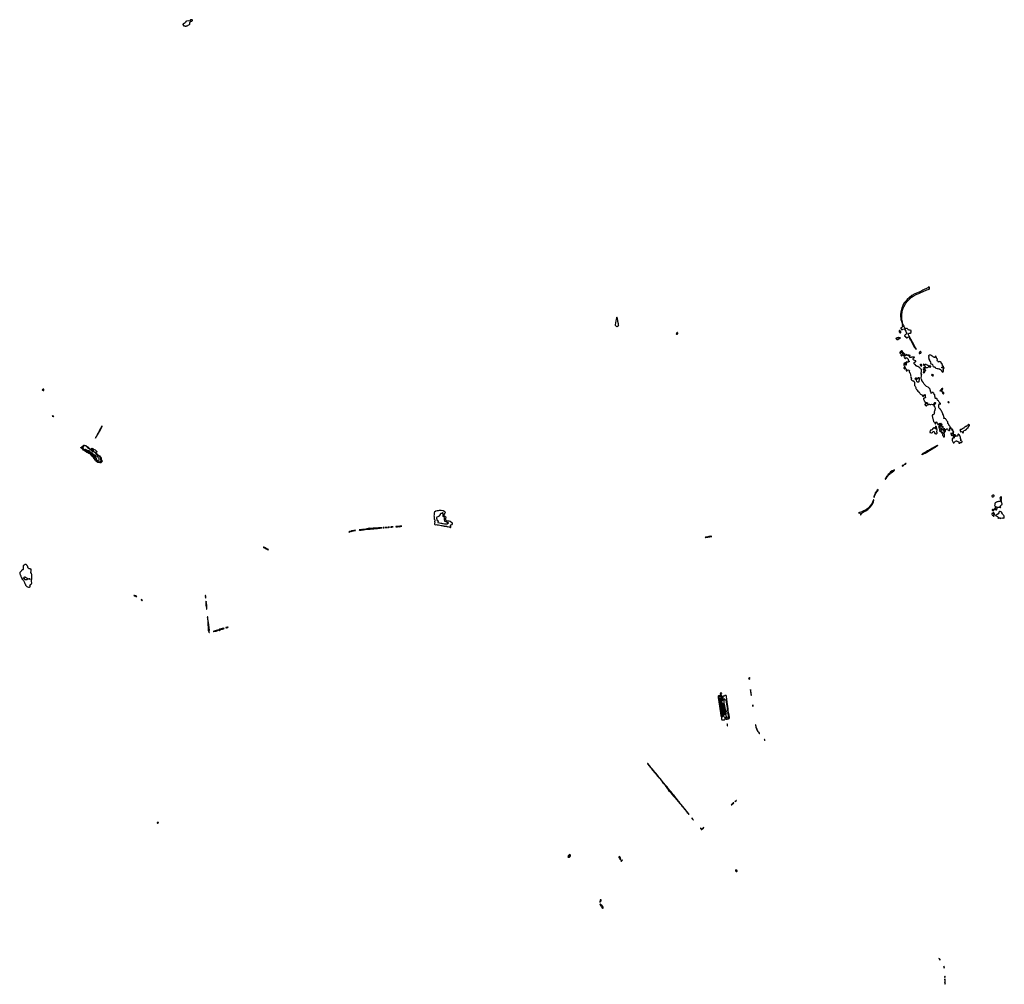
# Model space of a CAD drawing. Extents: x 2895860 to 3052244, y 542080 to 918683.
# Tile 74 of 133: x 2895860 to 2961936, y 755800 to 820497. Entities that reach past the tile are written whole.
import ezdxf

# ---------------------------------------------------------------- set-up
doc = ezdxf.new("R2010")
doc.units = 0

msp = doc.modelspace()

# ---------------------------------------------------------------- linework, layer by layer
at = {"layer": '0CON05XD'}
for points in [[(2907035, 820070), (2907045, 820078), (2907097, 820083), (2907135, 820118), (2907177, 820123), (2907210, 820155), (2907245, 820168), (2907272, 820195), (2907280, 820215), (2907281, 820309), (2907292, 820335), (2907318, 820365), (2907320, 820395), (2907385, 820400), (2907405, 820408), (2907448, 820452), (2907451, 820475), (2907443, 820485), (2907405, 820497), (2907325, 820488), (2907308, 820465), (2907298, 820402), (2907215, 820412), (2907045, 820409), (2907018, 820382), (2906988, 820312), (2906955, 820294), (2906926, 820264), (2906820, 820205), (2906813, 820195), (2906819, 820165), (2906843, 820103), (2906855, 820088), (2906955, 820078), (2906965, 820070), (2907035, 820070)], [(2956025, 798370), (2956032, 798395), (2956020, 798415), (2956015, 798440), (2955961, 798511), (2955917, 798617), (2955891, 798651), (2955812, 798792), (2955782, 798865), (2955705, 799004), (2955664, 799065), (2955624, 799155), (2955559, 799265), (2955484, 799415), (2955482, 799438), (2955555, 799462), (2955615, 799472), (2955645, 799458), (2955666, 799464), (2955688, 799515), (2955670, 799545), (2955670, 799565), (2955682, 799585), (2955680, 799645), (2955665, 799660), (2955615, 799678), (2955595, 799670), (2955565, 799670), (2955555, 799680), (2955505, 799680), (2955488, 799715), (2955415, 799783), (2955385, 799796), (2955365, 799792), (2955315, 799759), (2955292, 799772), (2955279, 799799), (2955241, 799845), (2955211, 799935), (2955165, 800013), (2955136, 800096), (2955114, 800185), (2955093, 800235), (2955063, 800403), (2955059, 800495), (2955064, 800675), (2955091, 800905), (2955114, 801015), (2955157, 801145), (2955195, 801233), (2955235, 801313), (2955336, 801484), (2955415, 801600), (2955585, 801781), (2955700, 801880), (2955815, 801958), (2956071, 802089), (2956195, 802136), (2956294, 802186), (2956496, 802275), (2956739, 802371), (2956816, 802394), (2956854, 802426), (2956895, 802424), (2956910, 802440), (2956924, 802485), (2956910, 802550), (2956885, 802562), (2956828, 802552), (2956821, 802545), (2956821, 802515), (2956806, 802505), (2956475, 802354), (2956327, 802273), (2956145, 802189), (2955935, 802110), (2955724, 801994), (2955570, 801870), (2955422, 801735), (2955365, 801666), (2955224, 801516), (2955145, 801392), (2955116, 801324), (2955099, 801255), (2955067, 801165), (2954999, 800875), (2954978, 800715), (2954974, 800575), (2954996, 800475), (2954994, 800436), (2954981, 800405), (2954992, 800375), (2955015, 800355), (2955025, 800335), (2955033, 800285), (2955032, 800252), (2955051, 800205), (2955072, 800085), (2955093, 800035), (2955087, 799985), (2955125, 799946), (2955132, 799915), (2955125, 799898), (2955095, 799888), (2955076, 799864), (2955035, 799853), (2955011, 799839), (2955002, 799825), (2955003, 799775), (2955045, 799710), (2955065, 799701), (2955105, 799709), (2955136, 799734), (2955205, 799758), (2955235, 799732), (2955277, 799677), (2955319, 799605), (2955334, 799564), (2955367, 799507), (2955380, 799465), (2955379, 799445), (2955365, 799427), (2955345, 799409), (2955305, 799390), (2955261, 799335), (2955238, 799285), (2955245, 799278), (2955275, 799282), (2955298, 799278), (2955316, 799226), (2955395, 799156), (2955415, 799153), (2955425, 799159), (2955472, 799198), (2955505, 799219), (2955525, 799212), (2955540, 799195), (2955571, 799125), (2955589, 799099), (2955603, 799045), (2955632, 799015), (2955698, 798905), (2955722, 798852), (2955780, 798760), (2955798, 798715), (2955920, 798520), (2955944, 798465), (2956015, 798370), (2956025, 798370)], [(2935928, 799918), (2935945, 799920), (2935985, 799952), (2936040, 799985), (2936050, 799995), (2936058, 800025), (2936050, 800035), (2936050, 800065), (2936040, 800075), (2936040, 800115), (2936030, 800135), (2936030, 800165), (2936020, 800175), (2936020, 800215), (2936010, 800235), (2936010, 800265), (2936000, 800275), (2936000, 800305), (2935990, 800325), (2935990, 800365), (2935980, 800375), (2935980, 800405), (2935970, 800425), (2935970, 800465), (2935960, 800475), (2935960, 800495), (2935952, 800502), (2935948, 800518), (2935925, 800540), (2935912, 800528), (2935903, 800507), (2935880, 800395), (2935868, 800295), (2935820, 800035), (2935820, 800005), (2935835, 799982), (2935895, 799938), (2935928, 799918)], [(2954945, 799490), (2954965, 799492), (2954979, 799501), (2954986, 799514), (2954982, 799572), (2954968, 799588), (2954950, 799595), (2954940, 799635), (2954925, 799650), (2954895, 799650), (2954880, 799635), (2954873, 799617), (2954872, 799585), (2954890, 799565), (2954900, 799535), (2954920, 799515), (2954920, 799500), (2954935, 799500), (2954945, 799490)], [(2939945, 799410), (2940005, 799412), (2940015, 799420), (2940023, 799445), (2940023, 799475), (2940013, 799503), (2940000, 799515), (2939985, 799518), (2939960, 799495), (2939920, 799425), (2939945, 799410)], [(2954785, 799041), (2954812, 799058), (2954862, 799108), (2954935, 799123), (2954970, 799165), (2954895, 799156), (2954825, 799177), (2954805, 799177), (2954770, 799155), (2954755, 799160), (2954715, 799138), (2954680, 799135), (2954658, 799115), (2954668, 799085), (2954725, 799056), (2954785, 799041)], [(2954975, 798120), (2954990, 798135), (2954990, 798155), (2955000, 798165), (2954990, 798175), (2954990, 798195), (2955000, 798205), (2955000, 798245), (2954995, 798250), (2954975, 798250), (2954927, 798185), (2954935, 798140), (2954955, 798120), (2954975, 798120)], [(2957935, 792800), (2957940, 792815), (2957930, 792825), (2957930, 792845), (2957963, 792867), (2957988, 792905), (2957990, 792925), (2957982, 792978), (2958012, 793008), (2958040, 793015), (2958073, 793047), (2958095, 793052), (2958118, 793038), (2958149, 792995), (2958195, 792958), (2958215, 792950), (2958255, 792952), (2958276, 792964), (2958280, 792985), (2958290, 792995), (2958290, 793035), (2958278, 793048), (2958255, 793050), (2958240, 793065), (2958260, 793085), (2958335, 793102), (2958351, 793071), (2958365, 793060), (2958389, 793071), (2958392, 793085), (2958335, 793158), (2958295, 793152), (2958283, 793163), (2958292, 793215), (2958265, 793252), (2958208, 793295), (2958202, 793315), (2958208, 793365), (2958168, 793385), (2958152, 793415), (2958150, 793495), (2958136, 793536), (2958090, 793600), (2958066, 793646), (2958026, 793676), (2958018, 793695), (2958018, 793725), (2958005, 793737), (2957955, 793753), (2957925, 793757), (2957885, 793742), (2957875, 793750), (2957873, 793777), (2957889, 793791), (2957902, 793815), (2957888, 793848), (2957888, 793875), (2957865, 793960), (2957851, 793991), (2957821, 794021), (2957804, 794055), (2957776, 794165), (2957740, 794195), (2957711, 794265), (2957677, 794305), (2957648, 794375), (2957605, 794403), (2957573, 794435), (2957548, 794478), (2957538, 794525), (2957547, 794565), (2957543, 794635), (2957558, 794705), (2957568, 794725), (2957585, 794737), (2957648, 794712), (2957646, 794756), (2957593, 794833), (2957565, 794850), (2957549, 794879), (2957535, 794890), (2957520, 794935), (2957505, 794940), (2957490, 794965), (2957458, 794988), (2957436, 795025), (2957431, 795061), (2957414, 795084), (2957375, 795099), (2957325, 795088), (2957300, 795105), (2957300, 795135), (2957290, 795145), (2957292, 795185), (2957267, 795257), (2957264, 795344), (2957245, 795363), (2957212, 795375), (2957228, 795415), (2957221, 795435), (2957190, 795455), (2957166, 795486), (2957145, 795491), (2957114, 795486), (2957050, 795455), (2957028, 795452), (2957015, 795440), (2957002, 795442), (2957010, 795455), (2957020, 795505), (2956988, 795555), (2956988, 795635), (2956970, 795655), (2956950, 795665), (2956953, 795715), (2956946, 795746), (2956933, 795765), (2956901, 795791), (2956825, 795854), (2956715, 795890), (2956696, 795926), (2956633, 795983), (2956601, 796001), (2956548, 796055), (2956539, 796105), (2956502, 796135), (2956487, 796165), (2956468, 796185), (2956466, 796215), (2956410, 796305), (2956402, 796335), (2956385, 796360), (2956366, 796445), (2956366, 796485), (2956378, 796605), (2956388, 796635), (2956396, 796716), (2956358, 796708), (2956347, 796725), (2956346, 796745), (2956361, 796839), (2956386, 796884), (2956382, 796942), (2956372, 796965), (2956382, 796995), (2956380, 797025), (2956348, 797065), (2956315, 797080), (2956295, 797100), (2956265, 797150), (2956131, 797231), (2956095, 797243), (2956025, 797282), (2955956, 797366), (2955925, 797380), (2955890, 797415), (2955895, 797430), (2955897, 797447), (2955880, 797475), (2955885, 797510), (2955905, 797528), (2955935, 797530), (2955945, 797540), (2955975, 797550), (2955990, 797575), (2955998, 797615), (2955940, 797645), (2955863, 797663), (2955850, 797675), (2955845, 797690), (2955835, 797690), (2955810, 797715), (2955810, 797745), (2955830, 797755), (2955830, 797765), (2955855, 797810), (2955882, 797838), (2955900, 797845), (2955900, 797855), (2955890, 797865), (2955815, 797873), (2955755, 797853), (2955708, 797852), (2955675, 797840), (2955655, 797840), (2955645, 797850), (2955635, 797850), (2955625, 797840), (2955615, 797840), (2955605, 797850), (2955595, 797850), (2955570, 797875), (2955590, 797895), (2955580, 797905), (2955580, 797925), (2955610, 797955), (2955608, 797968), (2955595, 797980), (2955544, 797996), (2955513, 797987), (2955502, 797978), (2955495, 797960), (2955485, 797960), (2955477, 797987), (2955430, 797995), (2955345, 798040), (2955332, 798038), (2955322, 798028), (2955318, 797952), (2955292, 797952), (2955235, 798010), (2955228, 798025), (2955260, 798075), (2955248, 798095), (2955225, 798118), (2955145, 798172), (2955112, 798205), (2955102, 798245), (2955079, 798279), (2955065, 798290), (2955045, 798292), (2955020, 798275), (2955020, 798225), (2955035, 798210), (2955060, 798205), (2955064, 798144), (2955128, 798068), (2955140, 798035), (2955140, 797995), (2955182, 797945), (2955222, 797915), (2955218, 797855), (2955230, 797835), (2955225, 797810), (2955298, 797768), (2955312, 797768), (2955320, 797775), (2955332, 797828), (2955345, 797840), (2955355, 797840), (2955368, 797828), (2955375, 797820), (2955398, 797818), (2955440, 797775), (2955440, 797765), (2955452, 797752), (2955468, 797748), (2955488, 797728), (2955482, 797685), (2955490, 797665), (2955480, 797655), (2955492, 797642), (2955508, 797638), (2955520, 797625), (2955520, 797615), (2955545, 797590), (2955550, 797555), (2955545, 797550), (2955508, 797552), (2955475, 797528), (2955428, 797528), (2955392, 797552), (2955374, 797546), (2955364, 797526), (2955360, 797495), (2955380, 797475), (2955380, 797465), (2955360, 797445), (2955348, 797415), (2955358, 797365), (2955355, 797330), (2955335, 797330), (2955305, 797358), (2955297, 797397), (2955280, 797415), (2955282, 797448), (2955295, 797460), (2955305, 797460), (2955330, 797485), (2955315, 797500), (2955270, 797485), (2955245, 797460), (2955205, 797447), (2955192, 797435), (2955182, 797415), (2955188, 797385), (2955182, 797335), (2955190, 797315), (2955218, 797298), (2955254, 797224), (2955295, 797180), (2955310, 797175), (2955292, 797145), (2955292, 797125), (2955352, 797035), (2955355, 796953), (2955370, 796945), (2955396, 796944), (2955412, 796955), (2955427, 796985), (2955441, 796999), (2955475, 797006), (2955495, 797004), (2955527, 796987), (2955568, 796948), (2955570, 796935), (2955558, 796905), (2955560, 796865), (2955565, 796850), (2955607, 796807), (2955622, 796762), (2955638, 796668), (2955657, 796623), (2955650, 796585), (2955654, 796534), (2955668, 796495), (2955702, 796435), (2955693, 796377), (2955696, 796355), (2955701, 796335), (2955712, 796322), (2955758, 796308), (2955795, 796282), (2955844, 796274), (2955867, 796245), (2955873, 796225), (2955898, 796195), (2955913, 796135), (2955920, 796075), (2955919, 795969), (2955935, 795939), (2955960, 795915), (2955970, 795880), (2956002, 795832), (2956006, 795765), (2956015, 795743), (2956045, 795700), (2956078, 795678), (2956094, 795645), (2956135, 795592), (2956198, 795545), (2956214, 795524), (2956226, 795485), (2956266, 795446), (2956295, 795403), (2956315, 795383), (2956355, 795367), (2956393, 795333), (2956440, 795305), (2956452, 795255), (2956465, 795242), (2956487, 795243), (2956505, 795252), (2956558, 795302), (2956562, 795338), (2956615, 795348), (2956635, 795340), (2956640, 795325), (2956630, 795305), (2956632, 795245), (2956628, 795215), (2956630, 795195), (2956648, 795175), (2956642, 795148), (2956615, 795130), (2956595, 795130), (2956585, 795120), (2956565, 795120), (2956532, 795108), (2956510, 795085), (2956512, 795055), (2956552, 794955), (2956555, 794930), (2956580, 794905), (2956580, 794895), (2956640, 794845), (2956642, 794802), (2956655, 794800), (2956665, 794810), (2956695, 794818), (2956705, 794812), (2956715, 794820), (2956735, 794820), (2956745, 794810), (2956775, 794800), (2956798, 794772), (2956800, 794765), (2956785, 794750), (2956755, 794740), (2956742, 794742), (2956725, 794760), (2956685, 794760), (2956675, 794770), (2956655, 794770), (2956642, 794735), (2956608, 794705), (2956608, 794685), (2956644, 794624), (2956665, 794610), (2956695, 794602), (2956715, 794608), (2956785, 794670), (2956855, 794688), (2956882, 794688), (2956915, 794720), (2956928, 794718), (2956940, 794705), (2956945, 794680), (2957015, 794698), (2957055, 794700), (2957125, 794688), (2957165, 794688), (2957185, 794680), (2957195, 794690), (2957205, 794690), (2957230, 794715), (2957238, 794735), (2957233, 794787), (2957270, 794825), (2957290, 794825), (2957322, 794792), (2957322, 794778), (2957305, 794750), (2957231, 794669), (2957202, 794625), (2957213, 794595), (2957283, 794505), (2957302, 794465), (2957290, 794365), (2957280, 794345), (2957277, 794313), (2957263, 794287), (2957260, 794255), (2957250, 794245), (2957250, 794235), (2957222, 794205), (2957228, 794195), (2957222, 794155), (2957240, 794125), (2957237, 794083), (2957230, 794065), (2957180, 794025), (2957175, 794000), (2957128, 794002), (2957111, 793989), (2957098, 793945), (2957102, 793895), (2957120, 793865), (2957128, 793835), (2957124, 793784), (2957150, 793745), (2957148, 793725), (2957157, 793693), (2957157, 793667)], [(2956275, 798112), (2956325, 798132), (2956352, 798165), (2956360, 798205), (2956345, 798230), (2956315, 798238), (2956285, 798232), (2956244, 798196), (2956213, 798123), (2956225, 798112), (2956275, 798112)], [(2955041, 797961), (2955065, 797962), (2955078, 797975), (2955072, 797995), (2955002, 798048), (2954998, 798032), (2954982, 798015), (2954982, 797995), (2955005, 797972), (2955041, 797961)], [(2957795, 796843), (2957808, 796852), (2957847, 796925), (2957863, 796985), (2957862, 797005), (2957830, 797035), (2957828, 797052), (2957875, 797100), (2957897, 797155), (2957885, 797180), (2957850, 797215), (2957848, 797228), (2957822, 797252), (2957828, 797268), (2957815, 797270), (2957805, 797260), (2957792, 797262), (2957790, 797315), (2957783, 797323), (2957778, 797365), (2957752, 797395), (2957760, 797415), (2957747, 797427), (2957722, 797432), (2957692, 797462), (2957702, 797495), (2957693, 797525), (2957652, 797555), (2957595, 797579), (2957544, 797556), (2957535, 797530), (2957525, 797520), (2957505, 797580), (2957475, 797590), (2957455, 797610), (2957425, 797610), (2957420, 797615), (2957412, 797635), (2957436, 797664), (2957442, 797725), (2957434, 797745), (2957403, 797773), (2957380, 797805), (2957379, 797825), (2957387, 797847), (2957325, 797960), (2957310, 797955), (2957320, 797895), (2957301, 797879), (2957295, 797852), (2957278, 797842), (2957235, 797840), (2957220, 797855), (2957187, 797867), (2957172, 797885), (2957117, 797927), (2957088, 797938), (2957041, 797975), (2956995, 797996), (2956975, 798002), (2956895, 797998), (2956868, 797975), (2956840, 797955), (2956838, 797935), (2956862, 797902), (2956862, 797858), (2956850, 797835), (2956879, 797775), (2956877, 797725), (2956921, 797671), (2956920, 797635), (2956930, 797605), (2956995, 797510), (2956993, 797475), (2957008, 797425), (2957025, 797412), (2957084, 797394), (2957108, 797368), (2957121, 797341), (2957149, 797319), (2957158, 797305), (2957150, 797285), (2957155, 797242), (2957205, 797210), (2957240, 797205), (2957290, 797185), (2957298, 797178), (2957300, 797165), (2957332, 797132), (2957442, 797105), (2957466, 797086), (2957488, 797048), (2957505, 797050), (2957530, 797090), (2957545, 797092), (2957608, 797048), (2957655, 797040), (2957665, 797010), (2957708, 796998), (2957702, 796965), (2957712, 796942), (2957768, 796888), (2957782, 796855), (2957795, 796843)], [(2955245, 797078), (2955265, 797080), (2955270, 797095), (2955266, 797106), (2955205, 797160), (2955195, 797160), (2955190, 797135), (2955198, 797125), (2955245, 797078)], [(2956365, 797260), (2956390, 797285), (2956392, 797345), (2956375, 797368), (2956345, 797380), (2956318, 797382), (2956285, 797370), (2956280, 797345), (2956300, 797325), (2956300, 797315), (2956328, 797308), (2956338, 797298), (2956342, 797282), (2956365, 797260)], [(2956515, 796822), (2956573, 796845), (2956610, 796885), (2956580, 796895), (2956562, 796912), (2956562, 796918), (2956595, 796940), (2956645, 796950), (2956659, 796965), (2956656, 796985), (2956632, 797015), (2956618, 797048), (2956589, 797135), (2956574, 797155), (2956555, 797166), (2956540, 797160), (2956514, 797136), (2956498, 797075), (2956508, 797005), (2956538, 796975), (2956532, 796945), (2956540, 796935), (2956540, 796905), (2956498, 796845), (2956500, 796825), (2956515, 796822)], [(2956682, 797162), (2956745, 797164), (2956785, 797171), (2956837, 797193), (2956856, 797204), (2956875, 797230), (2956907, 797227), (2956948, 797195), (2956965, 797194), (2957010, 797225), (2957008, 797238), (2956995, 797252), (2956983, 797253), (2956965, 797270), (2956895, 797272), (2956875, 797270), (2956865, 797260), (2956810, 797295), (2956787, 797327), (2956723, 797343), (2956700, 797365), (2956669, 797379), (2956628, 797372), (2956605, 797350), (2956575, 797340), (2956560, 797375), (2956525, 797398), (2956505, 797400), (2956512, 797332), (2956525, 797320), (2956538, 797328), (2956554, 797304), (2956595, 797278), (2956615, 797228), (2956653, 797173), (2956682, 797162)], [(2957825, 797120), (2957812, 797122), (2957808, 797138), (2957795, 797150), (2957785, 797150), (2957775, 797140), (2957762, 797142), (2957750, 797155), (2957750, 797185), (2957775, 797190), (2957785, 797200), (2957795, 797190), (2957805, 797190), (2957812, 797162), (2957830, 797145), (2957825, 797120)], [(2956175, 796182), (2956115, 796183), (2956095, 796197), (2956071, 796225), (2956044, 796324), (2955980, 796385), (2955953, 796393), (2955943, 796403), (2955940, 796425), (2955960, 796435), (2955995, 796470), (2956025, 796480), (2956035, 796470), (2956052, 796425), (2956075, 796411), (2956114, 796406), (2956152, 796425), (2956160, 796475), (2956175, 796492), (2956195, 796490), (2956212, 796475), (2956232, 796425), (2956218, 796395), (2956214, 796325), (2956196, 796265), (2956198, 796212), (2956175, 796182)], [(2957165, 796600), (2957180, 796645), (2957180, 796665), (2957170, 796675), (2957105, 796710), (2957067, 796695), (2957057, 796675), (2957062, 796655), (2957134, 796604), (2957165, 796600)], [(2897445, 795618), (2897465, 795622), (2897476, 795634), (2897481, 795655), (2897478, 795705), (2897470, 795725), (2897445, 795720), (2897395, 795694), (2897364, 795665), (2897380, 795640), (2897445, 795618)], [(2957745, 795550), (2957770, 795565), (2957760, 795575), (2957760, 795595), (2957773, 795645), (2957773, 795675), (2957806, 795735), (2957805, 795760), (2957795, 795767), (2957775, 795763), (2957732, 795735), (2957692, 795698), (2957670, 795665), (2957650, 795655), (2957648, 795642), (2957628, 795622), (2957600, 795615), (2957605, 795600), (2957625, 795600), (2957635, 795610), (2957665, 795620), (2957674, 795594), (2957710, 795575), (2957710, 795565), (2957722, 795552), (2957745, 795550)], [(2957855, 795410), (2957880, 795435), (2957880, 795465), (2957845, 795500), (2957835, 795500), (2957825, 795510), (2957802, 795508), (2957788, 795485), (2957798, 795455), (2957835, 795410), (2957855, 795410)], [(2958195, 794818), (2958225, 794822), (2958238, 794832), (2958232, 794845), (2958195, 794868), (2958173, 794867), (2958150, 794855), (2958150, 794845), (2958175, 794822), (2958195, 794818)], [(2898135, 793880), (2898140, 793885), (2898135, 793900), (2898120, 793915), (2898055, 793920), (2898050, 793915), (2898135, 793880)], [(2957157, 793667), (2957153, 793655), (2957187, 793555), (2957242, 793485), (2957272, 793425), (2957305, 793400), (2957325, 793400), (2957335, 793410), (2957342, 793435), (2957340, 793455), (2957350, 793465), (2957350, 793495), (2957375, 793518), (2957395, 793510), (2957427, 793467), (2957433, 793433), (2957458, 793405), (2957480, 793345), (2957505, 793320), (2957530, 793325), (2957530, 793335), (2957520, 793345), (2957522, 793368), (2957535, 793380), (2957580, 793395), (2957583, 793417), (2957595, 793430), (2957602, 793422), (2957635, 793418), (2957677, 793427), (2957702, 793405), (2957714, 793384), (2957748, 793348), (2957738, 793332), (2957715, 793330), (2957705, 793320), (2957685, 793320), (2957652, 793342), (2957625, 793338), (2957590, 793305), (2957590, 793285), (2957580, 793275), (2957595, 793260), (2957645, 793260), (2957665, 793270), (2957688, 793268), (2957695, 793210), (2957725, 793210), (2957730, 793215), (2957732, 793258), (2957755, 793260), (2957768, 793245), (2957778, 793205), (2957830, 793155), (2957830, 793145), (2957818, 793132), (2957795, 793130), (2957765, 793110), (2957753, 793117), (2957722, 793088), (2957720, 793055), (2957728, 793048), (2957730, 793035), (2957708, 793012), (2957674, 793024), (2957645, 793060), (2957630, 793055), (2957605, 793030), (2957595, 793030), (2957588, 792995), (2957602, 792955), (2957602, 792935), (2957592, 792915), (2957605, 792900), (2957645, 792898), (2957655, 792890), (2957678, 792892), (2957683, 792927), (2957718, 792942), (2957723, 792977), (2957732, 792988), (2957795, 793020), (2957815, 793000), (2957838, 793002), (2957830, 793015), (2957842, 793028), (2957878, 793032), (2957880, 793055), (2957872, 793065), (2957885, 793080), (2957925, 793080), (2957940, 793065), (2957930, 793035), (2957955, 793020), (2957970, 792995), (2957968, 792972), (2957938, 792968), (2957915, 792990), (2957895, 792990), (2957885, 792980), (2957855, 792980), (2957840, 792965), (2957840, 792955), (2957850, 792945), (2957905, 792934), (2957924, 792915), (2957924, 792895), (2957908, 792865), (2957910, 792835), (2957935, 792800)], [(2900955, 792430), (2900970, 792470), (2901045, 792567), (2901090, 792660), (2901185, 792827), (2901212, 792888), (2901295, 793028), (2901345, 793129), (2901390, 793235), (2901391, 793251), (2901385, 793258), (2901365, 793235), (2901274, 793085), (2901234, 793005), (2901199, 792911), (2901166, 792865), (2901146, 792805), (2901069, 792675), (2901057, 792643), (2900986, 792525), (2900970, 792480), (2900954, 792455), (2900955, 792430)], [(2957355, 792710), (2957365, 792712), (2957419, 792771), (2957426, 792794), (2957416, 792855), (2957404, 792885), (2957419, 792975), (2957414, 793035), (2957398, 793068), (2957375, 793070), (2957345, 793053), (2957315, 793056), (2957235, 793122), (2957205, 793128), (2957151, 793105), (2957069, 792991), (2957035, 792976), (2956995, 792969), (2956981, 792959), (2956971, 792899), (2956932, 792845), (2956933, 792833), (2956945, 792813), (2956975, 792810), (2957025, 792788), (2957052, 792788), (2957112, 792815), (2957129, 792851), (2957165, 792884), (2957185, 792888), (2957205, 792874), (2957247, 792825), (2957249, 792795), (2957275, 792743), (2957315, 792740), (2957339, 792719), (2957355, 792710)], [(2957415, 793080), (2957417, 793105), (2957383, 793183), (2957327, 793227), (2957310, 793225), (2957312, 793195), (2957327, 793177), (2957355, 793100), (2957385, 793080), (2957415, 793080)], [(2957568, 793088), (2957585, 793090), (2957611, 793129), (2957635, 793140), (2957648, 793155), (2957618, 793198), (2957585, 793210), (2957565, 793230), (2957555, 793230), (2957540, 793215), (2957530, 793165), (2957555, 793100), (2957568, 793088)], [(2958475, 792930), (2958480, 792935), (2958480, 792965), (2958490, 792975), (2958490, 793005), (2958445, 793030), (2958435, 793030), (2958415, 793012), (2958390, 793005), (2958388, 792995), (2958395, 792982), (2958448, 792958), (2958452, 792932), (2958475, 792930)], [(2959165, 792777), (2959185, 792780), (2959190, 792805), (2959183, 792813), (2959182, 792835), (2959198, 792855), (2959194, 792886), (2959214, 792926), (2959243, 792947), (2959318, 792975), (2959388, 793025), (2959417, 793085), (2959505, 793152), (2959523, 793215), (2959532, 793228), (2959592, 793255), (2959602, 793285), (2959590, 793315), (2959565, 793340), (2959525, 793357), (2959488, 793312), (2959445, 793287), (2959409, 793241), (2959366, 793214), (2959335, 793203), (2959306, 793174), (2959275, 793159), (2959235, 793127), (2959221, 793109), (2959175, 793093), (2959148, 793072), (2959125, 793063), (2959071, 793019), (2959055, 793012), (2959005, 793012), (2958954, 792975), (2958955, 792957), (2958990, 792905), (2959004, 792854), (2959025, 792846), (2959085, 792866), (2959105, 792864), (2959116, 792855), (2959145, 792782), (2959165, 792777)], [(2957875, 792510), (2957915, 792512), (2957925, 792520), (2957933, 792545), (2957919, 792679), (2957903, 792713), (2957838, 792765), (2957836, 792816), (2957745, 792840), (2957715, 792840), (2957695, 792830), (2957690, 792815), (2957725, 792770), (2957738, 792782), (2957755, 792782), (2957783, 792763), (2957808, 792735), (2957808, 792715), (2957788, 792672), (2957788, 792645), (2957795, 792620), (2957824, 792584), (2957850, 792525), (2957875, 792510)], [(2958455, 792602), (2958485, 792640), (2958500, 792645), (2958480, 792695), (2958450, 792735), (2958405, 792750), (2958385, 792750), (2958378, 792768), (2958362, 792778), (2958360, 792735), (2958350, 792725), (2958350, 792705), (2958360, 792695), (2958360, 792665), (2958370, 792655), (2958372, 792642), (2958413, 792603), (2958455, 792602)], [(2958895, 792092), (2958905, 792100), (2958955, 792102), (2959005, 792133), (2959065, 792147), (2959097, 792185), (2959102, 792205), (2959085, 792232), (2959020, 792245), (2959020, 792325), (2959030, 792335), (2958994, 792415), (2958986, 792505), (2958977, 792545), (2958960, 792565), (2958962, 792605), (2958957, 792625), (2958945, 792640), (2958902, 792662), (2958885, 792678), (2958865, 792688), (2958835, 792687), (2958810, 792665), (2958808, 792608), (2958800, 792585), (2958787, 792573), (2958735, 792558), (2958655, 792560), (2958645, 792550), (2958615, 792550), (2958605, 792540), (2958555, 792540), (2958550, 792565), (2958565, 792590), (2958573, 792597), (2958595, 792600), (2958632, 792638), (2958650, 792645), (2958625, 792660), (2958608, 792652), (2958585, 792652), (2958555, 792672), (2958538, 792672), (2958530, 792645), (2958550, 792625), (2958510, 792575), (2958510, 792555), (2958525, 792530), (2958565, 792530), (2958578, 792518), (2958582, 792485), (2958570, 792465), (2958570, 792445), (2958545, 792420), (2958525, 792420), (2958515, 792430), (2958475, 792430), (2958445, 792400), (2958432, 792395), (2958428, 792358), (2958460, 792325), (2958460, 792315), (2958440, 792285), (2958440, 792265), (2958455, 792230), (2958487, 792187), (2958493, 792163), (2958510, 792145), (2958512, 792122), (2958523, 792113), (2958570, 792125), (2958580, 792135), (2958585, 792160), (2958635, 792210), (2958655, 792218), (2958685, 792210), (2958715, 792250), (2958725, 792240), (2958767, 792237), (2958825, 792210), (2958880, 792175), (2958880, 792095), (2958895, 792092)], [(2958505, 792750), (2958515, 792752), (2958530, 792765), (2958537, 792783), (2958532, 792805), (2958540, 792825), (2958520, 792855), (2958522, 792892), (2958505, 792910), (2958480, 792885), (2958472, 792865), (2958500, 792835), (2958482, 792805), (2958483, 792783), (2958505, 792750)], [(2901285, 790776), (2901235, 790778), (2901105, 790797), (2901007, 790857), (2900958, 790915), (2900925, 790974), (2900848, 791055), (2900806, 791126), (2900726, 791226), (2900625, 791335), (2900535, 791392), (2900494, 791405), (2900425, 791455), (2900355, 791478), (2900255, 791560), (2900152, 791632), (2900065, 791711), (2900027, 791735), (2899968, 791775), (2899962, 791792), (2899971, 791809), (2900021, 791839), (2900055, 791878), (2900163, 791957), (2900185, 791968), (2900215, 791968), (2900295, 791933), (2900342, 791895), (2900430, 791840), (2900564, 791725), (2900731, 791621), (2900764, 791584), (2900826, 791574), (2900828, 791585), (2900745, 791653), (2900665, 791702), (2900660, 791725), (2900695, 791767), (2900767, 791735), (2900840, 791680), (2900868, 791668), (2900925, 791637), (2901038, 791525), (2901042, 791505), (2901025, 791469), (2901015, 791466), (2900985, 791478), (2900945, 791480), (2900955, 791455), (2900982, 791415), (2901068, 791345), (2901111, 791321), (2901226, 791236), (2901291, 791155), (2901324, 791085), (2901329, 790995), (2901367, 790955), (2901387, 790895), (2901383, 790865), (2901367, 790833), (2901305, 790781), (2901285, 790776)], [(2901205, 790820), (2901105, 790843), (2901065, 790856), (2901033, 790875), (2901004, 790905), (2900972, 790972), (2900924, 791035), (2900885, 791110), (2900858, 791145), (2900843, 791185), (2900823, 791205), (2900705, 791300), (2900603, 791393), (2900441, 791481), (2900402, 791495), (2900227, 791625), (2900137, 791705), (2900106, 791745), (2900100, 791805), (2900115, 791810), (2900120, 791825), (2900136, 791834), (2900140, 791885), (2900171, 791905), (2900205, 791929), (2900215, 791930), (2900291, 791905), (2900421, 791815), (2900537, 791717), (2900615, 791661), (2900646, 791626), (2900699, 791595), (2900730, 791530), (2900745, 791512), (2900765, 791506), (2900805, 791526), (2900825, 791526), (2900905, 791465), (2900973, 791393), (2901102, 791295), (2901135, 791254), (2901176, 791235), (2901208, 791205), (2901292, 791075), (2901293, 790973), (2901305, 790950), (2901336, 790926), (2901340, 790905), (2901333, 790887), (2901235, 790825), (2901205, 790820)], [(2901075, 790899), (2901055, 790913), (2901029, 791029), (2900988, 791108), (2900968, 791138), (2900825, 791289), (2900785, 791308), (2900705, 791378), (2900675, 791384), (2900622, 791422), (2900528, 791465), (2900425, 791543), (2900398, 791578), (2900365, 791593), (2900339, 791619), (2900288, 791645), (2900254, 791675), (2900249, 791695), (2900265, 791696), (2900351, 791641), (2900465, 791613), (2900505, 791610), (2900535, 791580), (2900551, 791551), (2900651, 791470), (2900721, 791411), (2900755, 791395), (2900835, 791342), (2900889, 791319), (2900927, 791285), (2900985, 791246), (2901045, 791221), (2901071, 791195), (2901096, 791155), (2901145, 791104), (2901173, 791055), (2901181, 790995), (2901177, 790975), (2901142, 790915), (2901105, 790904), (2901075, 790899)], [(2956395, 791322), (2956445, 791348), (2956485, 791358), (2956519, 791381), (2956625, 791433), (2957149, 791741), (2957317, 791833), (2957345, 791843), (2957370, 791870), (2957407, 791885), (2957433, 791905), (2957462, 791938), (2957478, 791945), (2957475, 791950), (2957455, 791948), (2957438, 791932), (2957385, 791910), (2957357, 791883), (2957325, 791877), (2957244, 791826), (2957192, 791808), (2957145, 791768), (2957105, 791752), (2957096, 791744), (2957043, 791727), (2957011, 791689), (2956928, 791652), (2956895, 791644), (2956850, 791610), (2956765, 791576), (2956735, 791552), (2956695, 791536), (2956642, 791498), (2956555, 791453), (2956515, 791422), (2956458, 791395), (2956390, 791335), (2956395, 791322)], [(2953945, 789670), (2953965, 789672), (2954008, 789725), (2954045, 789782), (2954057, 789815), (2954099, 789865), (2954111, 789889), (2954144, 789916), (2954159, 789941), (2954202, 789988), (2954249, 790025), (2954315, 790096), (2954354, 790115), (2954422, 790178), (2954495, 790220), (2954529, 790251), (2954565, 790272), (2954570, 790295), (2954525, 790286), (2954415, 790231), (2954309, 790165), (2954245, 790111), (2954177, 790045), (2954147, 790005), (2954099, 789931), (2954035, 789851), (2953985, 789776), (2953972, 789745), (2953941, 789705), (2953938, 789685), (2953945, 789670)], [(2955085, 790563), (2955118, 790575), (2955190, 790625), (2955177, 790637), (2955167, 790637), (2955147, 790623), (2955120, 790615), (2955088, 790582), (2955072, 790575), (2955073, 790563), (2955085, 790563)], [(2955245, 790653), (2955296, 790694), (2955350, 790725), (2955357, 790737), (2955295, 790732), (2955277, 790703), (2955238, 790685), (2955230, 790675), (2955230, 790655), (2955245, 790653)], [(2953195, 788468), (2953226, 788504), (2953256, 788604), (2953295, 788668), (2953324, 788736), (2953362, 788785), (2953388, 788832), (2953445, 788904), (2953478, 788965), (2953478, 788978), (2953465, 788980), (2953397, 788935), (2953380, 788890), (2953276, 788755), (2953261, 788709), (2953196, 788565), (2953184, 788525), (2953184, 788474), (2953195, 788468)], [(2952285, 787290), (2952305, 787294), (2952335, 787325), (2952381, 787409), (2952400, 787430), (2952497, 787483), (2952555, 787503), (2952592, 787528), (2952655, 787558), (2952710, 787600), (2952774, 787636), (2952822, 787688), (2952918, 787772), (2952941, 787809), (2953028, 787912), (2953075, 787986), (2953150, 788145), (2953184, 788265), (2953175, 788290), (2953157, 788283), (2953121, 788195), (2953035, 788034), (2952915, 787865), (2952844, 787786), (2952771, 787719), (2952686, 787654), (2952517, 787553), (2952397, 787495), (2952215, 787438), (2952160, 787415), (2952245, 787403), (2952271, 787391), (2952289, 787365), (2952285, 787290)], [(2961137, 788493), (2961195, 788493), (2961228, 788515), (2961250, 788555), (2961253, 788575), (2961235, 788602), (2961215, 788610), (2961165, 788602), (2961120, 788585), (2961097, 788563), (2961090, 788535), (2961115, 788502), (2961137, 788493)], [(2961735, 788322), (2961746, 788334), (2961754, 788435), (2961745, 788473), (2961735, 788487), (2961715, 788496), (2961675, 788478), (2961662, 788465), (2961648, 788445), (2961638, 788415), (2961661, 788341), (2961678, 788328), (2961735, 788322)], [(2961185, 787554), (2961200, 787565), (2961203, 787605), (2961222, 787635), (2961220, 787655), (2961195, 787670), (2961185, 787670), (2961158, 787652), (2961145, 787652), (2961124, 787625), (2961125, 787600), (2961135, 787578), (2961185, 787554)], [(2961655, 787773), (2961690, 787785), (2961698, 787792), (2961700, 787805), (2961655, 787847), (2961648, 787865), (2961651, 787875), (2961709, 787915), (2961735, 787949), (2961753, 787957), (2961782, 787985), (2961788, 788002), (2961788, 788025), (2961767, 788077), (2961757, 788135), (2961756, 788246), (2961745, 788260), (2961707, 788233), (2961665, 788220), (2961652, 788185), (2961635, 788172), (2961538, 788172), (2961512, 788158), (2961465, 788151), (2961401, 788129), (2961335, 788099), (2961306, 788065), (2961292, 787958), (2961270, 787905), (2961325, 787868), (2961445, 787812), (2961505, 787792), (2961595, 787798), (2961655, 787773)], [(2961315, 787632), (2961330, 787645), (2961330, 787695), (2961340, 787705), (2961340, 787745), (2961350, 787755), (2961335, 787770), (2961322, 787758), (2961318, 787742), (2961300, 787725), (2961298, 787712), (2961280, 787705), (2961272, 787675), (2961280, 787645), (2961293, 787633), (2961315, 787632)], [(2961395, 787620), (2961405, 787630), (2961430, 787635), (2961430, 787695), (2961450, 787715), (2961445, 787730), (2961435, 787730), (2961425, 787720), (2961418, 787692), (2961370, 787645), (2961395, 787620)], [(2924775, 786434), (2924798, 786465), (2924802, 786485), (2924798, 786505), (2924771, 786545), (2924776, 786575), (2924801, 786625), (2924815, 786638), (2924855, 786624), (2924873, 786635), (2924892, 786658), (2924904, 786686), (2924904, 786715), (2924896, 786736), (2924875, 786754), (2924844, 786744), (2924837, 786755), (2924832, 786792), (2924824, 786804), (2924745, 786845), (2924685, 786860), (2924605, 786865), (2924545, 786858), (2924522, 786865), (2924495, 786888), (2924465, 786940), (2924453, 786975), (2924464, 787055), (2924478, 787098), (2924453, 787133), (2924385, 787170), (2924344, 787225), (2924347, 787265), (2924362, 787325), (2924387, 787363), (2924396, 787395), (2924429, 787435), (2924429, 787455), (2924392, 787492), (2924284, 787546), (2924145, 787577), (2924005, 787579), (2923935, 787566), (2923885, 787564), (2923790, 787530), (2923705, 787465), (2923675, 787429), (2923668, 787355), (2923678, 787295), (2923663, 787215), (2923672, 787165), (2923665, 787090), (2923684, 787005), (2923709, 786945), (2923711, 786875), (2923690, 786850), (2923688, 786835), (2923697, 786825), (2923724, 786814), (2923728, 786765), (2923705, 786718), (2923699, 786685), (2923702, 786665), (2923725, 786633), (2923765, 786620), (2923835, 786632), (2923875, 786615), (2923904, 786616), (2923955, 786619), (2924045, 786605), (2924145, 786572), (2924195, 786573), (2924265, 786551), (2924317, 786547), (2924355, 786532), (2924497, 786517), (2924555, 786491), (2924605, 786497), (2924655, 786481), (2924698, 786478), (2924725, 786463), (2924755, 786434), (2924775, 786434)], [(2924475, 786674), (2924535, 786690), (2924575, 786692), (2924600, 786705), (2924630, 786735), (2924630, 786745), (2924565, 786757), (2924521, 786785), (2924412, 786832), (2924389, 786849), (2924372, 786965), (2924374, 787025), (2924361, 787085), (2924335, 787122), (2924286, 787165), (2924269, 787205), (2924279, 787385), (2924275, 787408), (2924255, 787420), (2924234, 787416), (2924185, 787383), (2924145, 787387), (2924111, 787379), (2924088, 787335), (2924088, 787292), (2924067, 787273), (2924045, 787270), (2924015, 787250), (2924012, 787225), (2923999, 787201), (2923982, 787185), (2923851, 787125), (2923827, 787095), (2923822, 787065), (2923860, 786995), (2923860, 786935), (2923940, 786875), (2923942, 786865), (2923921, 786805), (2923925, 786780), (2923945, 786768), (2924035, 786760), (2924115, 786734), (2924175, 786734), (2924235, 786706), (2924276, 786706), (2924375, 786686), (2924405, 786686), (2924445, 786674), (2924475, 786674)], [(2961245, 787192), (2961248, 787198), (2961225, 787220), (2961215, 787220), (2961202, 787232), (2961190, 787255), (2961200, 787265), (2961202, 787288), (2961225, 787310), (2961255, 787280), (2961268, 787282), (2961277, 787293), (2961280, 787315), (2961270, 787325), (2961270, 787335), (2961288, 787352), (2961288, 787365), (2961245, 787408), (2961225, 787418), (2961195, 787420), (2961175, 787440), (2961170, 787435), (2961172, 787422), (2961200, 787405), (2961192, 787398), (2961188, 787382), (2961178, 787372), (2961155, 787372), (2961125, 787383), (2961100, 787375), (2961102, 787365), (2961130, 787335), (2961102, 787305), (2961115, 787280), (2961125, 787270), (2961148, 787268), (2961158, 787258), (2961160, 787245), (2961210, 787195), (2961245, 787192)], [(2961665, 787020), (2961678, 787035), (2961680, 787065), (2961715, 787079), (2961795, 787064), (2961845, 787084), (2961865, 787080), (2961895, 787062), (2961912, 787065), (2961926, 787094), (2961936, 787175), (2961922, 787205), (2961895, 787235), (2961865, 787284), (2961840, 787305), (2961811, 787351), (2961755, 787476), (2961735, 787489), (2961664, 787504), (2961645, 787518), (2961615, 787520), (2961585, 787490), (2961570, 787465), (2961562, 787445), (2961562, 787415), (2961525, 787362), (2961505, 787342), (2961465, 787330), (2961449, 787311), (2961386, 787264), (2961353, 787257), (2961340, 787245), (2961479, 787169), (2961517, 787125), (2961522, 787105), (2961512, 787075), (2961520, 787065), (2961546, 787064), (2961595, 787080), (2961627, 787077), (2961650, 787065), (2961665, 787020)], [(2918675, 786264), (2918705, 786264), (2918775, 786269), (2918815, 786284), (2918875, 786274), (2918935, 786290), (2919045, 786296), (2919245, 786321), (2919288, 786318), (2919384, 786336), (2919495, 786341), (2919535, 786338), (2919575, 786354), (2919615, 786351), (2919685, 786363), (2919725, 786361), (2919759, 786371), (2919875, 786377), (2919965, 786392), (2920055, 786393), (2920160, 786415), (2920075, 786419), (2919992, 786408), (2919935, 786410), (2919875, 786399), (2919785, 786404), (2919745, 786394), (2919655, 786396), (2919615, 786386), (2919575, 786388), (2919425, 786374), (2919376, 786376), (2919345, 786388), (2919325, 786386), (2919166, 786346), (2918995, 786313), (2918870, 786305), (2918815, 786290), (2918775, 786296), (2918690, 786285), (2918650, 786275), (2918675, 786264)], [(2920255, 786414), (2920330, 786425), (2920325, 786430), (2920255, 786430), (2920220, 786415), (2920255, 786414)], [(2920445, 786429), (2920485, 786434), (2920498, 786442), (2920526, 786444), (2920525, 786448), (2920435, 786448), (2920390, 786435), (2920395, 786430), (2920445, 786429)], [(2920595, 786438), (2920615, 786443), (2920628, 786452), (2920670, 786455), (2920665, 786460), (2920582, 786458), (2920560, 786445), (2920595, 786438)], [(2920745, 786460), (2920825, 786464), (2920835, 786470), (2920930, 786475), (2920930, 786485), (2920886, 786486), (2920865, 786478), (2920780, 786475), (2920772, 786468), (2920740, 786465), (2920745, 786460)], [(2921205, 786484), (2921285, 786503), (2921375, 786491), (2921411, 786509), (2921510, 786525), (2921376, 786526), (2921125, 786508), (2921095, 786500), (2921094, 786494), (2921205, 786484)], [(2917950, 786130), (2917975, 786134), (2918065, 786160), (2918098, 786182), (2918135, 786181), (2918235, 786204), (2918270, 786205), (2918390, 786245), (2918375, 786252), (2918203, 786223), (2918138, 786205), (2918103, 786187), (2918055, 786181), (2918010, 786165), (2917950, 786135), (2917950, 786130)], [(2941885, 785774), (2941907, 785783), (2941960, 785785), (2941875, 785786), (2941850, 785775), (2941885, 785774)], [(2942045, 785794), (2942160, 785815), (2942177, 785823), (2942290, 785835), (2942310, 785845), (2942225, 785846), (2942182, 785828), (2942145, 785831), (2942105, 785826), (2942035, 785811), (2942015, 785800), (2941970, 785795), (2942045, 785794)], [(2912545, 784944), (2912552, 784955), (2912505, 784984), (2912474, 784994), (2912292, 785095), (2912225, 785126), (2912210, 785125), (2912218, 785115), (2912237, 785107), (2912255, 785082), (2912342, 785042), (2912375, 785000), (2912415, 784999), (2912477, 784965), (2912545, 784944)], [(2896515, 782440), (2896525, 782450), (2896548, 782452), (2896560, 782465), (2896560, 782545), (2896550, 782555), (2896552, 782598), (2896575, 782620), (2896645, 782650), (2896660, 782665), (2896660, 782675), (2896678, 782705), (2896678, 782725), (2896652, 782815), (2896660, 782845), (2896660, 782885), (2896652, 782905), (2896663, 782957), (2896670, 782965), (2896670, 782985), (2896680, 783005), (2896680, 783295), (2896660, 783325), (2896660, 783355), (2896618, 783425), (2896618, 783455), (2896632, 783515), (2896640, 783645), (2896625, 783660), (2896615, 783650), (2896575, 783650), (2896565, 783660), (2896535, 783660), (2896515, 783670), (2896485, 783670), (2896465, 783680), (2896450, 783695), (2896450, 783705), (2896420, 783735), (2896420, 783745), (2896410, 783755), (2896410, 783775), (2896400, 783785), (2896400, 783815), (2896380, 783835), (2896368, 783868), (2896352, 783882), (2896338, 783918), (2896318, 783938), (2896295, 783940), (2896285, 783950), (2896195, 783950), (2896185, 783940), (2896175, 783940), (2896156, 783914), (2896100, 783865), (2896100, 783845), (2896090, 783835), (2896090, 783785), (2896100, 783775), (2896100, 783665), (2896090, 783655), (2896090, 783625), (2896068, 783602), (2896055, 783600), (2896045, 783590), (2896025, 783590), (2895990, 783555), (2895985, 783540), (2895910, 783465), (2895910, 783455), (2895887, 783433), (2895860, 783425), (2895860, 783385), (2895878, 783332), (2895883, 783293), (2895890, 783285), (2895890, 783255), (2895908, 783238), (2895930, 783185), (2895940, 783175), (2895940, 783145), (2895948, 783138), (2895980, 783065), (2895990, 783055), (2895990, 783045), (2896000, 783035), (2896000, 783005), (2896010, 782995), (2896010, 782985), (2896107, 782887), (2896178, 782755), (2896183, 782733), (2896198, 782715), (2896220, 782645), (2896232, 782632), (2896240, 782605), (2896260, 782585), (2896260, 782575), (2896345, 782490), (2896388, 782468), (2896455, 782440), (2896515, 782440)], [(2896345, 782920), (2896275, 782920), (2896265, 782930), (2896225, 782930), (2896215, 782940), (2896195, 782940), (2896180, 782955), (2896178, 783028), (2896165, 783040), (2896135, 783040), (2896125, 783030), (2896095, 783020), (2896090, 783045), (2896108, 783052), (2896112, 783068), (2896168, 783092), (2896172, 783108), (2896188, 783112), (2896192, 783128), (2896225, 783130), (2896232, 783112), (2896268, 783098), (2896292, 783072), (2896328, 783058), (2896352, 783032), (2896385, 783020), (2896398, 783008), (2896398, 782972), (2896345, 782920)], [(2896535, 782960), (2896485, 782970), (2896470, 782985), (2896470, 783015), (2896485, 783022), (2896510, 783015), (2896530, 782995), (2896530, 782985), (2896540, 782975), (2896535, 782960)], [(2903665, 781811), (2903715, 781813), (2903720, 781815), (2903705, 781828), (2903644, 781844), (2903575, 781883), (2903545, 781888), (2903522, 781875), (2903532, 781865), (2903575, 781848), (2903626, 781836), (2903665, 781811)], [(2908345, 781702), (2908356, 781725), (2908338, 781775), (2908344, 781815), (2908326, 781875), (2908315, 781882), (2908308, 781845), (2908330, 781795), (2908323, 781763), (2908335, 781712), (2908345, 781702)], [(2904055, 781548), (2904075, 781551), (2904098, 781565), (2904092, 781575), (2904015, 781612), (2904014, 781585), (2904035, 781557), (2904055, 781548)], [(2908415, 780953), (2908425, 780960), (2908429, 780985), (2908417, 781045), (2908413, 781147), (2908426, 781205), (2908409, 781235), (2908391, 781335), (2908378, 781365), (2908377, 781455), (2908365, 781500), (2908356, 781435), (2908368, 781408), (2908374, 781366), (2908353, 781325), (2908352, 781275), (2908359, 781235), (2908382, 781172), (2908382, 781155), (2908368, 781118), (2908389, 781085), (2908386, 781065), (2908394, 780985), (2908401, 780965), (2908415, 780953)], [(2908575, 779400), (2908595, 779402), (2908600, 779405), (2908584, 779424), (2908579, 779445), (2908591, 779571), (2908574, 779714), (2908575, 779765), (2908562, 779825), (2908562, 779935), (2908535, 780035), (2908532, 780085), (2908507, 780137), (2908501, 780185), (2908508, 780218), (2908497, 780257), (2908495, 780320), (2908475, 780438), (2908465, 780452), (2908458, 780445), (2908452, 780405), (2908464, 780365), (2908464, 780284), (2908487, 780145), (2908477, 780027), (2908485, 779955), (2908484, 779905), (2908508, 779748), (2908504, 779645), (2908518, 779588), (2908514, 779535), (2908551, 779455), (2908560, 779415), (2908575, 779400)], [(2909698, 779708), (2909735, 779712), (2909755, 779722), (2909820, 779735), (2909840, 779755), (2909835, 779760), (2909800, 779755), (2909755, 779730), (2909735, 779736), (2909702, 779725), (2909692, 779715), (2909698, 779708)], [(2908865, 779454), (2908950, 779485), (2908915, 779488), (2908845, 779468), (2908838, 779465), (2908840, 779455), (2908865, 779454)], [(2909035, 779493), (2909065, 779508), (2909115, 779512), (2909148, 779545), (2909125, 779552), (2909075, 779538), (2909049, 779521), (2909005, 779518), (2908972, 779505), (2908973, 779493), (2909035, 779493)], [(2909285, 779540), (2909335, 779600), (2909385, 779612), (2909443, 779613), (2909479, 779621), (2909535, 779652), (2909565, 779658), (2909577, 779675), (2909565, 779682), (2909455, 779669), (2909405, 779650), (2909375, 779651), (2909330, 779620), (2909275, 779608), (2909218, 779585), (2909198, 779565), (2909205, 779552), (2909225, 779542), (2909245, 779550), (2909265, 779540), (2909285, 779540)], [(2944825, 776250), (2944850, 776325), (2944851, 776361), (2944845, 776372), (2944780, 776315), (2944819, 776279), (2944825, 776250)], [(2942985, 773535), (2943065, 773535), (2943155, 773549), (2943185, 773564), (2943195, 773576), (2943204, 773605), (2943193, 773645), (2943184, 773725), (2943184, 773736), (2943195, 773748), (2943211, 773735), (2943219, 773699), (2943240, 773665), (2943251, 773615), (2943275, 773588), (2943335, 773587), (2943434, 773606), (2943471, 773635), (2943483, 773667), (2943489, 773725), (2943454, 773965), (2943428, 774055), (2943412, 774145), (2943406, 774265), (2943360, 774590), (2943343, 774695), (2943343, 774753), (2943312, 774895), (2943282, 775132), (2943266, 775166), (2943235, 775177), (2943189, 775171), (2943170, 775160), (2943145, 775126), (2943075, 775131), (2943048, 775112), (2943038, 775055), (2943055, 774895), (2943051, 774855), (2943045, 774844), (2943035, 774844), (2943025, 774858), (2942995, 774987), (2942987, 775085), (2942969, 775139), (2942952, 775162), (2942932, 775172), (2942881, 775169), (2942827, 775153), (2942758, 775142), (2942735, 775118), (2942737, 775037), (2942887, 774015), (2942920, 773815), (2942948, 773745), (2942966, 773585), (2942976, 773545), (2942985, 773535)], [(2943025, 773768), (2943065, 773772), (2943092, 773788), (2943113, 773815), (2943122, 773845), (2943122, 773885), (2943009, 774685), (2942956, 774985), (2942946, 775076), (2942931, 775111), (2942906, 775126), (2942881, 775119), (2942845, 775080), (2942815, 775098), (2942795, 775102), (2942783, 775097), (2942776, 775084), (2942778, 775025), (2942954, 773845), (2942969, 773805), (2942993, 773783), (2943025, 773768)], [(2942915, 775212), (2942925, 775216), (2942942, 775238), (2942954, 775285), (2942972, 775315), (2942967, 775337), (2942935, 775353), (2942915, 775350), (2942886, 775335), (2942879, 775295), (2942862, 775275), (2942865, 775255), (2942884, 775225), (2942915, 775212)], [(2944955, 775180), (2944967, 775215), (2944956, 775255), (2944956, 775315), (2944944, 775355), (2944935, 775468), (2944905, 775572), (2944898, 775562), (2944906, 775414), (2944955, 775180)], [(2943045, 773806), (2943065, 773812), (2943075, 773825), (2943082, 773855), (2943049, 774075), (2943045, 774148), (2942963, 774705), (2942915, 774958), (2942905, 774998), (2942895, 775013), (2942865, 774977), (2942840, 774970), (2942835, 774955), (2942841, 774865), (2942881, 774595), (2942995, 773867), (2943019, 773815), (2943045, 773806)], [(2943175, 773880), (2943168, 773905), (2943169, 773929), (2943150, 773980), (2943134, 774065), (2943128, 774218), (2943083, 774465), (2943065, 774615), (2943065, 774658), (2943076, 774654), (2943098, 774558), (2943116, 774514), (2943119, 774459), (2943145, 774280), (2943144, 774244), (2943170, 774160), (2943210, 774065), (2943214, 774014), (2943180, 773935), (2943175, 773880)], [(2943285, 774117), (2943315, 774125), (2943347, 774163), (2943355, 774185), (2943356, 774295), (2943350, 774375), (2943330, 774485), (2943323, 774585), (2943293, 774755), (2943275, 774839), (2943255, 774868), (2943205, 774886), (2943175, 774913), (2943155, 774922), (2943130, 774920), (2943115, 774910), (2943104, 774875), (2943104, 774775), (2943113, 774705), (2943140, 774565), (2943163, 774495), (2943205, 774205), (2943222, 774155), (2943245, 774130), (2943285, 774117)], [(2945065, 774440), (2945070, 774445), (2945068, 774505), (2945055, 774550), (2945054, 774505), (2945065, 774440)], [(2943365, 773669), (2943405, 773675), (2943425, 773688), (2943437, 773713), (2943436, 773795), (2943405, 773976), (2943386, 774006), (2943355, 774011), (2943290, 773985), (2943245, 773956), (2943236, 773935), (2943238, 773905), (2943255, 773832), (2943305, 773686), (2943365, 773669)], [(2943355, 773141), (2943368, 773165), (2943367, 773185), (2943357, 773235), (2943335, 773273), (2943327, 773245), (2943332, 773175), (2943345, 773144), (2943355, 773141)], [(2945435, 772722), (2945436, 772735), (2945382, 772812), (2945351, 772881), (2945288, 773055), (2945255, 773200), (2945245, 773200), (2945251, 773115), (2945266, 773055), (2945266, 773025), (2945282, 773002), (2945321, 772875), (2945384, 772775), (2945415, 772737), (2945435, 772722)], [(2945515, 772611), (2945522, 772615), (2945518, 772625), (2945455, 772700), (2945454, 772675), (2945465, 772653), (2945515, 772611)], [(2945885, 772144), (2945890, 772145), (2945885, 772162), (2945835, 772222), (2945830, 772215), (2945885, 772144)], [(2938795, 769630), (2938802, 769635), (2938796, 769645), (2938751, 769691), (2938665, 769817), (2938378, 770158), (2938349, 770205), (2938221, 770351), (2938135, 770466), (2938005, 770612), (2937992, 770615), (2937994, 770595), (2938004, 770575), (2938040, 770540), (2938069, 770495), (2938108, 770458), (2938165, 770370), (2938197, 770337), (2938229, 770289), (2938279, 770239), (2938311, 770191), (2938373, 770123), (2938445, 770026), (2938544, 769924), (2938574, 769875), (2938627, 769827), (2938672, 769765), (2938700, 769740), (2938720, 769705), (2938750, 769680), (2938762, 769652), (2938795, 769630)], [(2940785, 767178), (2940789, 767185), (2940735, 767264), (2940429, 767629), (2940375, 767705), (2940349, 767729), (2940265, 767836), (2940249, 767849), (2940171, 767951), (2940135, 768015), (2940082, 768072), (2939753, 768483), (2939701, 768541), (2939662, 768595), (2939382, 768932), (2939305, 769041), (2939179, 769179), (2939115, 769265), (2939050, 769340), (2939028, 769375), (2938889, 769529), (2938855, 769579), (2938815, 769620), (2938810, 769615), (2938816, 769595), (2938841, 769571), (2938933, 769445), (2938967, 769407), (2939001, 769345), (2939062, 769292), (2939106, 769215), (2939148, 769168), (2939204, 769085), (2939242, 769052), (2939274, 768994), (2939363, 768883), (2939404, 768804), (2939496, 768726), (2939578, 768628), (2939617, 768555), (2939658, 768518), (2939695, 768466), (2939755, 768402), (2939828, 768338), (2940053, 768063), (2940072, 768035), (2940148, 767958), (2940195, 767886), (2940240, 767840), (2940374, 767665), (2940487, 767537), (2940575, 767408), (2940601, 767381), (2940623, 767335), (2940662, 767295), (2940700, 767270), (2940785, 767178)], [(2943605, 767828), (2943635, 767834), (2943648, 767842), (2943669, 767881), (2943765, 767947), (2943774, 767965), (2943771, 767971), (2943765, 767974), (2943745, 767966), (2943706, 767935), (2943659, 767881), (2943598, 767835), (2943605, 767828)], [(2943865, 768044), (2943892, 768055), (2943933, 768085), (2943945, 768098), (2943957, 768127), (2943935, 768120), (2943871, 768065), (2943861, 768055), (2943865, 768044)], [(2905105, 766613), (2905165, 766623), (2905171, 766645), (2905167, 766655), (2905145, 766662), (2905085, 766642), (2905078, 766635), (2905082, 766615), (2905105, 766613)], [(2941065, 766824), (2941070, 766825), (2941065, 766842), (2941035, 766886), (2940985, 766948), (2940960, 766970), (2940958, 766965), (2940975, 766930), (2941065, 766824)], [(2941595, 766187), (2941635, 766192), (2941660, 766215), (2941625, 766220), (2941572, 766265), (2941538, 766262), (2941543, 766245), (2941585, 766194), (2941595, 766187)], [(2941685, 766224), (2941709, 766235), (2941745, 766265), (2941766, 766306), (2941735, 766294), (2941670, 766225), (2941685, 766224)], [(2932675, 764322), (2932705, 764323), (2932767, 764333), (2932780, 764345), (2932765, 764360), (2932730, 764375), (2932734, 764436), (2932743, 764447), (2932762, 764435), (2932771, 764411), (2932800, 764395), (2932803, 764383), (2932822, 764362), (2932830, 764365), (2932832, 764415), (2932820, 764465), (2932795, 764490), (2932745, 764512), (2932733, 764507), (2932732, 764485), (2932723, 764467), (2932675, 764422), (2932666, 764405), (2932667, 764363), (2932652, 764345), (2932661, 764331), (2932675, 764322)], [(2936155, 764180), (2936165, 764182), (2936190, 764195), (2936210, 764215), (2936185, 764240), (2936163, 764243), (2936150, 764255), (2936150, 764275), (2936165, 764280), (2936180, 764305), (2936125, 764360), (2936095, 764370), (2936085, 764360), (2936072, 764358), (2936068, 764325), (2936078, 764305), (2936095, 764290), (2936110, 764255), (2936128, 764238), (2936142, 764195), (2936155, 764180)], [(2936245, 764062), (2936278, 764085), (2936320, 764135), (2936280, 764135), (2936210, 764110), (2936207, 764095), (2936212, 764082), (2936225, 764068), (2936245, 764062)], [(2943964, 763366), (2943985, 763373), (2944008, 763385), (2944002, 763405), (2943925, 763480), (2943909, 763481), (2943893, 763457), (2943889, 763435), (2943896, 763405), (2943935, 763371), (2943964, 763366)], [(2934805, 761310), (2934820, 761335), (2934860, 761375), (2934872, 761405), (2934872, 761462), (2934855, 761472), (2934825, 761462), (2934806, 761435), (2934792, 761335), (2934793, 761313), (2934805, 761310)], [(2934985, 760898), (2935005, 760902), (2935012, 760925), (2935002, 760955), (2935012, 760995), (2934985, 761028), (2934955, 761050), (2934948, 761085), (2934932, 761115), (2934885, 761140), (2934845, 761170), (2934825, 761180), (2934805, 761180), (2934803, 761157), (2934810, 761135), (2934906, 760996), (2934925, 760958), (2934985, 760898)], [(2957625, 757423), (2957630, 757425), (2957625, 757437), (2957610, 757450), (2957576, 757505), (2957542, 757528), (2957555, 757504), (2957625, 757423)], [(2957905, 756890), (2957911, 756915), (2957900, 756955), (2957902, 756965), (2957882, 757018), (2957880, 757005), (2957905, 756890)], [(2957965, 755800), (2957976, 755875), (2957967, 755975), (2957971, 756025), (2957955, 756150), (2957945, 756170), (2957934, 756005), (2957940, 755965), (2957930, 755915), (2957951, 755871), (2957965, 755800)], [(2957945, 756250), (2957956, 756315), (2957945, 756342), (2957935, 756350), (2957933, 756285), (2957945, 756250)]]:
    msp.add_lwpolyline(points, dxfattribs=at)

doc.saveas('drawing.dxf')
